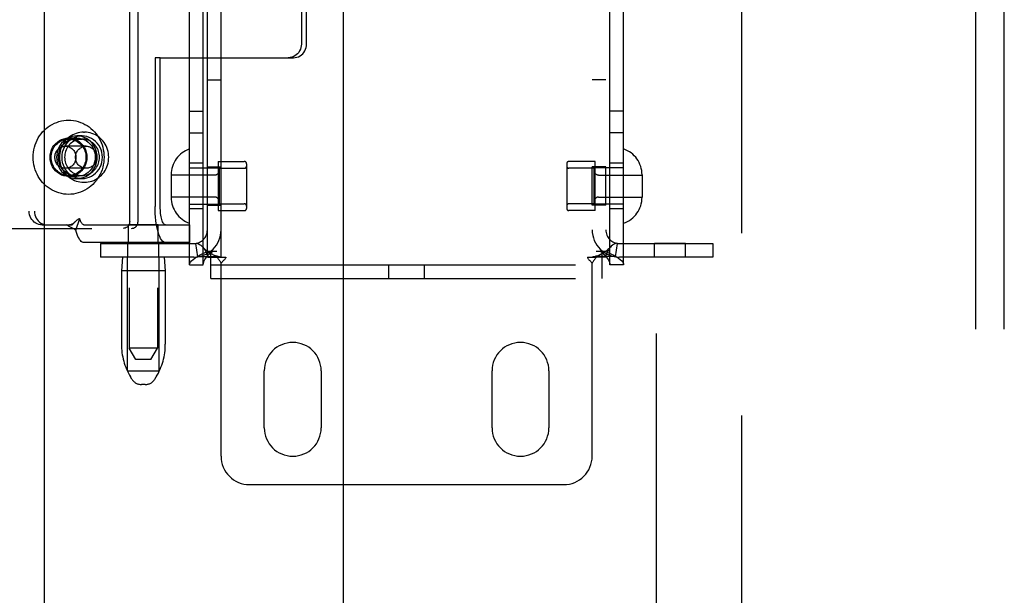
# Model space of a CAD drawing. Header units: inches. Extents: x 0 to 291, y 0 to 188.
# Tile 22 of 113: x 80.92 to 85.25, y 95.8 to 98.33. Entities that reach past the tile are written whole.
import ezdxf

# ---------------------------------------------------------------- set-up
doc = ezdxf.new("R2010")
doc.units = ezdxf.units.IN
doc.header["$LTSCALE"] = 16.018896
doc.header["$MEASUREMENT"] = 0
doc.linetypes.add('HIDDEN', pattern=[0.2, 0.1, -0.1])
doc.linetypes.add('PHANTOM', pattern=[0.8, 0.45, -0.05, 0.1, -0.05, 0.1, -0.05])
doc.layers.get('0').update_dxf_attribs({"linetype": 'CONTINUOUS'})
for name, color, linetype in [('02___PRT_ALL_AXES', 7, 'CONTINUOUS'), ('AVAILABLE_DOOR_SPACES', 7, 'CONTINUOUS'), ('DEFAULT_2', 8, 'HIDDEN')]:
    doc.layers.add(name, color=color, linetype=linetype)

msp = doc.modelspace()

# ---------------------------------------------------------------- linework, layer by layer
at = {"color": 3, "linetype": 'Continuous'}
for p, q in [((81.0292, 136.0558), (81.0292, 61.7638)), ((82.3417, 109.1598), (82.3417, 88.6598))]:
    msp.add_line(p, q, dxfattribs=at)
at = {"layer": '02___PRT_ALL_AXES', "color": 8, "linetype": 'HIDDEN'}
for p, q in [((81.402, 100.3539), (81.402, 96.8848)), ((81.527, 100.3539), (81.527, 96.8848)), ((81.6677, 97.2508), (81.6677, 100.3188)), ((81.7277, 97.2508), (81.7277, 100.3188)), ((83.5137, 97.2508), (83.5137, 100.3188)), ((83.5737, 97.2508), (83.5737, 100.3188)), ((81.7457, 98.0648), (81.8057, 98.0648)), ((83.4957, 98.0648), (83.4357, 98.0648)), ((81.6677, 97.9258), (81.7277, 97.9258)), ((83.5737, 97.9258), (83.5137, 97.9258)), ((81.1953, 97.8173), (81.1725, 97.8173)), ((81.2022, 97.8338), (81.206, 97.8338)), ((81.6677, 97.8308), (81.7277, 97.8308)), ((83.5737, 97.8308), (83.5137, 97.8308)), ((81.1725, 97.8083), (81.136, 97.8083)), ((81.7277, 97.6973), (81.6677, 97.6973)), ((81.7927, 97.7053), (81.7927, 97.4893)), ((81.7927, 97.7053), (81.9077, 97.7053)), ((83.4487, 97.7053), (83.3337, 97.7053)), ((83.4487, 97.4893), (83.4487, 97.7053)), ((83.5737, 97.6973), (83.5137, 97.6973)), ((81.7457, 97.5128), (81.7457, 97.6818)), ((81.7457, 97.6818), (81.8057, 97.6818)), ((81.8057, 97.5128), (81.8057, 97.6818)), ((83.4357, 97.5128), (83.4357, 97.6818)), ((83.4957, 97.6818), (83.4357, 97.6818)), ((83.4957, 97.5128), (83.4957, 97.6818)), ((81.1725, 97.6393), (81.136, 97.6393)), ((81.1953, 97.6303), (81.1725, 97.6303)), ((81.2022, 97.6138), (81.206, 97.6138)), ((81.7277, 97.4973), (81.6677, 97.4973)), ((81.7457, 97.5128), (81.8057, 97.5128)), ((81.7927, 97.4893), (81.9077, 97.4893)), ((83.4487, 97.4893), (83.3337, 97.4893)), ((83.4957, 97.5128), (83.4357, 97.5128)), ((83.5737, 97.4973), (83.5137, 97.4973)), ((81.3995, 97.3488), (81.3995, 97.4268)), ((81.5295, 97.4268), (81.3995, 97.4268)), ((81.5295, 97.3488), (81.5295, 97.4268)), ((81.3965, 97.2848), (81.3965, 97.3448)), ((81.5325, 97.3448), (81.3965, 97.3448)), ((81.5295, 97.3488), (81.3995, 97.3488)), ((81.5325, 97.2848), (81.5325, 97.3448)), ((83.709, 97.2848), (83.709, 97.3448)), ((83.845, 97.3448), (83.709, 97.3448)), ((83.845, 97.2848), (83.845, 97.3448)), ((81.5325, 97.2848), (81.3965, 97.2848)), ((83.845, 97.2848), (83.709, 97.2848)), ((81.368, 97.2248), (81.368, 96.9023)), ((81.561, 97.2248), (81.561, 96.9023)), ((81.9957, 96.5348), (81.9957, 96.7848)), ((82.2457, 96.7848), (82.2457, 96.5348)), ((82.9957, 96.5348), (82.9957, 96.7848)), ((83.2457, 96.7848), (83.2457, 96.5348))]:
    msp.add_line(p, q, dxfattribs=at)
for points in [[(81.1725, 97.8173), (81.1617, 97.8166), (81.1511, 97.8145), (81.1408, 97.8112), (81.131, 97.8066), (81.1218, 97.8007), (81.1132, 97.7937), (81.1056, 97.7858), (81.099, 97.7769), (81.0934, 97.7672), (81.0889, 97.7569), (81.0857, 97.7461), (81.0838, 97.735), (81.0831, 97.7238), (81.0838, 97.7125), (81.0857, 97.7014), (81.0889, 97.6906), (81.0934, 97.6803), (81.099, 97.6706), (81.1056, 97.6618), (81.1132, 97.6538), (81.1218, 97.6468), (81.131, 97.641), (81.1408, 97.6363), (81.1511, 97.633), (81.1617, 97.631), (81.1725, 97.6303)], [(81.1953, 97.8173), (81.1845, 97.8166), (81.1739, 97.8145), (81.1636, 97.8112), (81.1538, 97.8066), (81.1446, 97.8007), (81.1361, 97.7937), (81.1284, 97.7858), (81.1218, 97.7769), (81.1162, 97.7672), (81.1117, 97.7569), (81.1085, 97.7461), (81.1066, 97.735), (81.1059, 97.7238), (81.1066, 97.7125), (81.1085, 97.7014), (81.1117, 97.6906), (81.1162, 97.6803), (81.1218, 97.6706), (81.1284, 97.6618), (81.1361, 97.6538), (81.1446, 97.6468), (81.1538, 97.641), (81.1636, 97.6363), (81.1739, 97.633), (81.1845, 97.631), (81.1953, 97.6303)], [(81.1725, 97.6303), (81.1834, 97.631), (81.1939, 97.633), (81.2042, 97.6363), (81.2141, 97.641), (81.2233, 97.6468), (81.2318, 97.6538), (81.2395, 97.6618), (81.2461, 97.6706), (81.2517, 97.6803), (81.2561, 97.6906), (81.2593, 97.7014), (81.2613, 97.7125), (81.2619, 97.7238), (81.2613, 97.735), (81.2593, 97.7461), (81.2561, 97.7569), (81.2517, 97.7672), (81.2461, 97.7769), (81.2395, 97.7858), (81.2318, 97.7937), (81.2233, 97.8007), (81.2141, 97.8066), (81.2042, 97.8112), (81.1939, 97.8145), (81.1834, 97.8166), (81.1725, 97.8173)], [(81.1953, 97.6303), (81.2062, 97.631), (81.2167, 97.633), (81.227, 97.6363), (81.2369, 97.641), (81.2461, 97.6468), (81.2546, 97.6538), (81.2623, 97.6618), (81.2689, 97.6706), (81.2745, 97.6803), (81.2789, 97.6906), (81.2822, 97.7014), (81.2841, 97.7125), (81.2848, 97.7238), (81.2841, 97.735), (81.2822, 97.7461), (81.2789, 97.7569), (81.2745, 97.7672), (81.2689, 97.7769), (81.2623, 97.7858), (81.2546, 97.7937), (81.2461, 97.8007), (81.2369, 97.8066), (81.227, 97.8112), (81.2167, 97.8145), (81.2062, 97.8166), (81.1953, 97.8173)], [(81.136, 97.6393), (81.1254, 97.64), (81.1151, 97.6421), (81.1051, 97.6457), (81.0956, 97.6506), (81.0868, 97.6567), (81.0789, 97.664), (81.0719, 97.6723), (81.066, 97.6815), (81.0613, 97.6914), (81.0579, 97.7019), (81.0559, 97.7127), (81.0552, 97.7238), (81.0559, 97.7348), (81.0579, 97.7456), (81.0613, 97.7561), (81.066, 97.766), (81.0719, 97.7752), (81.0789, 97.7835), (81.0868, 97.7908), (81.0956, 97.7969), (81.1051, 97.8018), (81.1151, 97.8054), (81.1254, 97.8075), (81.136, 97.8083)], [(81.1725, 97.6393), (81.1619, 97.64), (81.1516, 97.6421), (81.1416, 97.6457), (81.1321, 97.6506), (81.1234, 97.6567), (81.1154, 97.664), (81.1084, 97.6723), (81.1026, 97.6815), (81.0979, 97.6914), (81.0945, 97.7019), (81.0924, 97.7127), (81.0917, 97.7238), (81.0924, 97.7348), (81.0945, 97.7456), (81.0979, 97.7561), (81.1026, 97.766), (81.1084, 97.7752), (81.1154, 97.7835), (81.1234, 97.7908), (81.1321, 97.7969), (81.1416, 97.8018), (81.1516, 97.8054), (81.1619, 97.8075), (81.1725, 97.8083)], [(81.1953, 97.8038), (81.189, 97.8035), (81.1828, 97.8027), (81.1766, 97.8013), (81.1705, 97.7994), (81.1646, 97.797), (81.1589, 97.7941), (81.1535, 97.7907), (81.1484, 97.7869), (81.1435, 97.7826), (81.1391, 97.7779), (81.135, 97.7729), (81.1313, 97.7675), (81.1281, 97.7618), (81.1253, 97.7559), (81.123, 97.7497), (81.1212, 97.7434), (81.1199, 97.7369), (81.1191, 97.7304), (81.1188, 97.7238)], [(81.136, 97.8083), (81.1466, 97.8075), (81.1569, 97.8054), (81.1669, 97.8018), (81.1764, 97.7969), (81.1852, 97.7908), (81.1931, 97.7835), (81.2001, 97.7752), (81.206, 97.766), (81.2106, 97.7561), (81.214, 97.7456), (81.2161, 97.7348), (81.2168, 97.7238), (81.2161, 97.7127), (81.214, 97.7019), (81.2106, 97.6914), (81.206, 97.6815), (81.2001, 97.6723), (81.1931, 97.664), (81.1852, 97.6567), (81.1764, 97.6506), (81.1669, 97.6457), (81.1569, 97.6421), (81.1466, 97.64), (81.136, 97.6393)], [(81.1725, 97.8083), (81.1832, 97.8075), (81.1935, 97.8054), (81.2035, 97.8018), (81.2129, 97.7969), (81.2217, 97.7908), (81.2297, 97.7835), (81.2366, 97.7752), (81.2425, 97.766), (81.2472, 97.7561), (81.2506, 97.7456), (81.2526, 97.7348), (81.2533, 97.7238), (81.2526, 97.7127), (81.2506, 97.7019), (81.2472, 97.6914), (81.2425, 97.6815), (81.2366, 97.6723), (81.2297, 97.664), (81.2217, 97.6567), (81.2129, 97.6506), (81.2035, 97.6457), (81.1935, 97.6421), (81.1832, 97.64), (81.1725, 97.6393)], [(81.2718, 97.7238), (81.2716, 97.7304), (81.2708, 97.7369), (81.2695, 97.7434), (81.2677, 97.7497), (81.2654, 97.7559), (81.2626, 97.7618), (81.2594, 97.7675), (81.2557, 97.7729), (81.2516, 97.7779), (81.2472, 97.7826), (81.2423, 97.7869), (81.2372, 97.7907), (81.2318, 97.7941), (81.2261, 97.797), (81.2202, 97.7994), (81.2141, 97.8013), (81.2079, 97.8027), (81.2017, 97.8035), (81.1953, 97.8038)], [(81.1188, 97.7238), (81.1191, 97.7171), (81.1199, 97.7106), (81.1212, 97.7041), (81.123, 97.6978), (81.1253, 97.6916), (81.1281, 97.6857), (81.1313, 97.68), (81.135, 97.6746), (81.1391, 97.6696), (81.1435, 97.6649), (81.1484, 97.6606), (81.1535, 97.6568), (81.1589, 97.6534), (81.1646, 97.6505), (81.1705, 97.6481), (81.1766, 97.6462), (81.1828, 97.6449), (81.189, 97.644), (81.1953, 97.6438)], [(81.1953, 97.6438), (81.2017, 97.644), (81.2079, 97.6449), (81.2141, 97.6462), (81.2202, 97.6481), (81.2261, 97.6505), (81.2318, 97.6534), (81.2372, 97.6568), (81.2423, 97.6606), (81.2472, 97.6649), (81.2516, 97.6696), (81.2557, 97.6746), (81.2594, 97.68), (81.2626, 97.6857), (81.2654, 97.6916), (81.2677, 97.6978), (81.2695, 97.7041), (81.2708, 97.7106), (81.2716, 97.7171), (81.2718, 97.7238)]]:
    msp.add_lwpolyline(points, dxfattribs=at)
for centre, start, end in [((82.1207, 96.7848), 0, 180), ((83.1207, 96.7848), 0, 180), ((82.1207, 96.5348), 180, 360), ((83.1207, 96.5348), 180, 360)]:
    msp.add_arc(centre, 0.125, start, end, dxfattribs=at)
at = {"layer": 'AVAILABLE_DOOR_SPACES', "color": 4, "linetype": 'PHANTOM'}
msp.add_line((84.0917, 135.0348), (84.0917, 62.7848), dxfattribs=at)
at = {"layer": 'DEFAULT_2', "color": 8, "linetype": 'HIDDEN'}
for p, q in [((83.7167, 135.3948), (83.7167, 62.4248)), ((81.6677, 100.3188), (81.6677, 97.2508)), ((81.7277, 100.3188), (81.7277, 97.2508)), ((81.7457, 97.2848), (81.7457, 100.2848)), ((81.8057, 97.2848), (81.8057, 100.2848)), ((83.4357, 100.2848), (83.4357, 97.2848)), ((83.4957, 100.2848), (83.4957, 97.2848)), ((83.5137, 97.2508), (83.5137, 100.3188)), ((83.5737, 97.2508), (83.5737, 100.3188)), ((81.4047, 97.4413), (81.4047, 100.1313)), ((81.4413, 97.4413), (81.4413, 100.1313)), ((80.9631, 100.0868), (80.9631, 97.4868)), ((80.9859, 100.0868), (80.9859, 97.4868)), ((85.1207, 93.7646), (85.1207, 100.0084)), ((85.2457, 93.7646), (85.2457, 100.0084)), ((82.1585, 98.6453), (82.1585, 98.2213)), ((82.1813, 98.2213), (82.1813, 98.6453)), ((81.5159, 98.1613), (81.5159, 97.5068)), ((81.5387, 98.1613), (81.5159, 98.1613)), ((81.5387, 97.5068), (81.5387, 98.1613)), ((81.5387, 98.1613), (82.1239, 98.1613)), ((81.136, 97.8038), (81.1953, 97.8038)), ((81.2129, 97.7723), (81.1223, 97.7723)), ((81.9177, 97.6953), (81.9177, 97.4993)), ((83.3237, 97.6953), (83.3237, 97.4993)), ((81.2129, 97.6753), (81.1223, 97.6753)), ((81.136, 97.6438), (81.1953, 97.6438)), ((81.5867, 97.6468), (81.5867, 97.5477)), ((81.7777, 97.6458), (81.5867, 97.6458)), ((81.6677, 97.6773), (81.7927, 97.6773)), ((81.7977, 97.6753), (81.7977, 97.5193)), ((81.7977, 97.6753), (81.9077, 97.6753)), ((83.4437, 97.6753), (83.3337, 97.6753)), ((83.4437, 97.5193), (83.4437, 97.6753)), ((83.5737, 97.6773), (83.4487, 97.6773)), ((83.4637, 97.6458), (83.6547, 97.6458)), ((83.6547, 97.6468), (83.6547, 97.5477)), ((81.7777, 97.5488), (81.5867, 97.5488)), ((81.6677, 97.5173), (81.7927, 97.5173)), ((81.7977, 97.5193), (81.9077, 97.5193)), ((83.4437, 97.5193), (83.3337, 97.5193)), ((83.5737, 97.5173), (83.4487, 97.5173)), ((83.4637, 97.5488), (83.6547, 97.5488)), ((81.1627, 97.4383), (81.1622, 97.4377)), ((81.1686, 97.403), (81.1858, 97.4542)), ((79.6366, 97.4113), (81.4126, 97.4113)), ((81.0205, 97.4268), (81.0433, 97.4268)), ((81.0433, 97.4268), (81.1516, 97.4268)), ((81.2034, 97.4268), (81.6675, 97.4268)), ((81.6675, 97.4268), (81.6675, 97.3488)), ((81.6675, 97.3488), (81.2034, 97.3488)), ((81.2757, 97.3448), (81.2757, 97.2848)), ((81.2757, 97.3448), (81.6857, 97.3448)), ((81.7035, 97.2861), (81.6946, 97.3454)), ((83.5379, 97.2861), (83.5468, 97.3454)), ((83.5557, 97.3448), (83.9657, 97.3448)), ((83.9657, 97.3448), (83.9657, 97.2848)), ((81.7506, 97.3108), (81.7877, 97.3108)), ((81.7612, 97.1908), (81.7612, 97.3108)), ((83.4537, 97.3108), (83.4908, 97.3108)), ((83.4802, 97.1908), (83.4802, 97.3108)), ((81.6857, 97.2848), (81.2757, 97.2848)), ((81.373, 97.2848), (81.368, 97.2248)), ((81.3945, 96.7848), (81.3945, 97.2848)), ((81.5345, 96.7848), (81.5345, 97.2848)), ((81.556, 97.2848), (81.561, 97.2248)), ((81.7457, 97.2848), (81.7874, 97.2848)), ((81.7874, 97.2848), (81.8266, 97.2848)), ((81.8057, 96.4098), (81.8057, 97.2586)), ((83.4149, 97.2848), (83.454, 97.2848)), ((83.4357, 96.4098), (83.4357, 97.2586)), ((83.4957, 97.2848), (83.454, 97.2848)), ((83.9657, 97.2848), (83.5557, 97.2848)), ((81.561, 97.2248), (81.368, 97.2248)), ((81.6677, 97.2508), (81.7277, 97.2508)), ((81.7612, 97.2508), (83.4802, 97.2508)), ((82.5427, 97.1908), (82.5427, 97.2508)), ((82.6987, 97.1908), (82.6987, 97.2508)), ((83.5737, 97.2508), (83.5137, 97.2508)), ((81.7612, 97.1908), (83.4802, 97.1908)), ((81.432, 96.8348), (81.402, 96.8848)), ((81.527, 96.8848), (81.402, 96.8848)), ((81.497, 96.8348), (81.527, 96.8848)), ((81.497, 96.8348), (81.432, 96.8348)), ((81.3945, 96.7848), (81.5345, 96.7848)), ((81.4134, 96.749), (81.4079, 96.7583)), ((81.5155, 96.749), (81.5211, 96.7583)), ((81.4726, 96.7248), (81.4563, 96.7248)), ((81.9307, 96.2848), (83.3107, 96.2848))]:
    msp.add_line(p, q, dxfattribs=at)
for points in [[(82.1585, 98.2213), (82.158, 98.2134), (82.1565, 98.2057), (82.1541, 98.1983), (82.1508, 98.1913), (82.1466, 98.1847), (82.1417, 98.1788), (82.136, 98.1737), (82.1298, 98.1693), (82.1231, 98.1658), (82.116, 98.1633), (82.1087, 98.1618), (82.1011, 98.1613)], [(82.1239, 98.1613), (82.1315, 98.1618), (82.1388, 98.1633), (82.1459, 98.1658), (82.1526, 98.1693), (82.1588, 98.1737), (82.1645, 98.1788), (82.1694, 98.1847), (82.1736, 98.1913), (82.1769, 98.1983), (82.1793, 98.2057), (82.1808, 98.2134), (82.1813, 98.2213)], [(80.9801, 97.7238), (80.9805, 97.7349), (80.9816, 97.746), (80.9834, 97.7569), (80.9859, 97.7677), (80.9891, 97.7783), (80.993, 97.7887), (80.9976, 97.7987), (81.0028, 97.8085), (81.0086, 97.8178), (81.0151, 97.8266), (81.0221, 97.835), (81.0296, 97.8429), (81.0376, 97.8502), (81.0461, 97.8569), (81.055, 97.863), (81.0643, 97.8685), (81.0739, 97.8733), (81.0838, 97.8773), (81.0939, 97.8807), (81.1043, 97.8834), (81.1148, 97.8852), (81.1254, 97.8864), (81.136, 97.8868), (81.1466, 97.8864), (81.1572, 97.8852), (81.1677, 97.8834), (81.1781, 97.8807), (81.1882, 97.8773), (81.1981, 97.8733), (81.2077, 97.8685), (81.217, 97.863), (81.2259, 97.8569), (81.2344, 97.8502), (81.2424, 97.8429), (81.2499, 97.835), (81.2569, 97.8266), (81.2633, 97.8178), (81.2692, 97.8085), (81.2744, 97.7987), (81.279, 97.7887), (81.2829, 97.7783), (81.2861, 97.7677), (81.2886, 97.7569), (81.2904, 97.746), (81.2915, 97.7349), (81.2919, 97.7238)], [(81.2022, 97.8338), (81.1939, 97.8334), (81.1857, 97.8324), (81.1775, 97.8308), (81.1695, 97.8284), (81.1617, 97.8255), (81.1542, 97.8219), (81.1469, 97.8177), (81.14, 97.8129), (81.1334, 97.8076), (81.1273, 97.8017), (81.1216, 97.7954), (81.1164, 97.7886), (81.1117, 97.7814), (81.1076, 97.7739), (81.1041, 97.766), (81.1012, 97.7579), (81.099, 97.7495), (81.0973, 97.741), (81.0963, 97.7324), (81.096, 97.7238)], [(81.3122, 97.7238), (81.3119, 97.7324), (81.3109, 97.741), (81.3093, 97.7496), (81.307, 97.7579), (81.3041, 97.766), (81.3006, 97.7739), (81.2965, 97.7814), (81.2918, 97.7886), (81.2866, 97.7954), (81.281, 97.8017), (81.2748, 97.8076), (81.2683, 97.8129), (81.2613, 97.8177), (81.2541, 97.8219), (81.2465, 97.8255), (81.2387, 97.8284), (81.2307, 97.8307), (81.2226, 97.8324), (81.2143, 97.8334), (81.206, 97.8338)], [(81.0595, 97.7238), (81.0598, 97.7308), (81.0607, 97.7377), (81.0621, 97.7445), (81.0641, 97.7511), (81.0667, 97.7576), (81.0697, 97.7638), (81.0733, 97.7696), (81.0774, 97.7752), (81.0819, 97.7803), (81.0868, 97.785), (81.0921, 97.7893), (81.0977, 97.793), (81.1037, 97.7963), (81.1098, 97.7989), (81.1162, 97.801), (81.1227, 97.8025), (81.1293, 97.8035), (81.136, 97.8038)], [(81.136, 97.8038), (81.1427, 97.8035), (81.1493, 97.8025), (81.1558, 97.801), (81.1622, 97.7989), (81.1683, 97.7963), (81.1742, 97.793), (81.1799, 97.7893), (81.1852, 97.785), (81.1901, 97.7803), (81.1946, 97.7752), (81.1987, 97.7696), (81.2022, 97.7638), (81.2053, 97.7576), (81.2079, 97.7511), (81.2099, 97.7445), (81.2113, 97.7377), (81.2122, 97.7308), (81.2125, 97.7238)], [(81.0759, 97.7238), (81.0761, 97.7283), (81.0767, 97.7327), (81.0776, 97.737), (81.079, 97.7413), (81.0807, 97.7454), (81.0828, 97.7493), (81.0852, 97.753), (81.088, 97.7564), (81.091, 97.7596), (81.0943, 97.7625), (81.0978, 97.765), (81.1016, 97.7672), (81.1055, 97.769), (81.1096, 97.7704), (81.1137, 97.7714), (81.118, 97.7721), (81.1223, 97.7723)], [(81.1223, 97.7723), (81.1265, 97.7721), (81.1308, 97.7714), (81.1349, 97.7704), (81.139, 97.769), (81.1429, 97.7672), (81.1467, 97.765), (81.1502, 97.7625), (81.1535, 97.7596), (81.1565, 97.7564), (81.1593, 97.753), (81.1617, 97.7493), (81.1638, 97.7454), (81.1655, 97.7413), (81.1669, 97.737), (81.1678, 97.7327), (81.1684, 97.7283), (81.1686, 97.7238)], [(81.1665, 97.7238), (81.1667, 97.7283), (81.1673, 97.7327), (81.1683, 97.737), (81.1696, 97.7413), (81.1714, 97.7454), (81.1735, 97.7493), (81.1759, 97.753), (81.1786, 97.7564), (81.1816, 97.7596), (81.1849, 97.7625), (81.1885, 97.765), (81.1922, 97.7672), (81.1961, 97.769), (81.2002, 97.7704), (81.2044, 97.7714), (81.2086, 97.7721), (81.2129, 97.7723)], [(81.2129, 97.7723), (81.2172, 97.7721), (81.2214, 97.7714), (81.2256, 97.7704), (81.2296, 97.769), (81.2336, 97.7672), (81.2373, 97.765), (81.2408, 97.7625), (81.2441, 97.7596), (81.2472, 97.7564), (81.2499, 97.753), (81.2523, 97.7493), (81.2544, 97.7454), (81.2561, 97.7413), (81.2575, 97.737), (81.2585, 97.7327), (81.2591, 97.7283), (81.2593, 97.7238)], [(81.2919, 97.7238), (81.2915, 97.7126), (81.2904, 97.7016), (81.2886, 97.6906), (81.2861, 97.6798), (81.2829, 97.6692), (81.279, 97.6588), (81.2744, 97.6488), (81.2692, 97.6391), (81.2633, 97.6298), (81.2569, 97.6209), (81.2499, 97.6125), (81.2424, 97.6046), (81.2344, 97.5973), (81.2259, 97.5906), (81.217, 97.5845), (81.2077, 97.579), (81.1981, 97.5743), (81.1882, 97.5702), (81.1781, 97.5668), (81.1677, 97.5642), (81.1572, 97.5623), (81.1466, 97.5611), (81.136, 97.5608), (81.1254, 97.5611), (81.1148, 97.5623), (81.1043, 97.5642), (81.0939, 97.5668), (81.0838, 97.5702), (81.0739, 97.5743), (81.0643, 97.579), (81.055, 97.5845), (81.0461, 97.5906), (81.0376, 97.5973), (81.0296, 97.6046), (81.0221, 97.6125), (81.0151, 97.6209), (81.0086, 97.6298), (81.0028, 97.6391), (80.9976, 97.6488), (80.993, 97.6588), (80.9891, 97.6692), (80.9859, 97.6798), (80.9834, 97.6906), (80.9816, 97.7016), (80.9805, 97.7126), (80.9801, 97.7238)], [(81.136, 97.6438), (81.1293, 97.6441), (81.1227, 97.645), (81.1162, 97.6465), (81.1098, 97.6486), (81.1037, 97.6513), (81.0977, 97.6545), (81.0921, 97.6582), (81.0868, 97.6625), (81.0819, 97.6672), (81.0774, 97.6723), (81.0733, 97.6779), (81.0697, 97.6838), (81.0667, 97.69), (81.0641, 97.6964), (81.0621, 97.7031), (81.0607, 97.7099), (81.0598, 97.7168), (81.0595, 97.7238)], [(81.1223, 97.6753), (81.118, 97.6755), (81.1137, 97.6761), (81.1096, 97.6771), (81.1055, 97.6785), (81.1016, 97.6803), (81.0978, 97.6825), (81.0943, 97.6851), (81.091, 97.6879), (81.088, 97.6911), (81.0852, 97.6945), (81.0828, 97.6982), (81.0807, 97.7021), (81.079, 97.7062), (81.0776, 97.7105), (81.0767, 97.7148), (81.0761, 97.7193), (81.0759, 97.7238)], [(81.096, 97.7238), (81.0963, 97.7151), (81.0973, 97.7065), (81.099, 97.698), (81.1012, 97.6896), (81.1041, 97.6815), (81.1077, 97.6736), (81.1118, 97.6661), (81.1164, 97.6589), (81.1216, 97.6521), (81.1273, 97.6458), (81.1334, 97.64), (81.14, 97.6346), (81.1469, 97.6299), (81.1542, 97.6257), (81.1617, 97.6221), (81.1695, 97.6191), (81.1775, 97.6168), (81.1857, 97.6151), (81.1939, 97.6141), (81.2022, 97.6138)], [(81.1686, 97.7238), (81.1684, 97.7193), (81.1678, 97.7148), (81.1669, 97.7105), (81.1655, 97.7062), (81.1638, 97.7021), (81.1617, 97.6982), (81.1593, 97.6945), (81.1565, 97.6911), (81.1535, 97.6879), (81.1502, 97.6851), (81.1467, 97.6825), (81.1429, 97.6803), (81.139, 97.6785), (81.1349, 97.6771), (81.1308, 97.6761), (81.1265, 97.6755), (81.1223, 97.6753)], [(81.2125, 97.7238), (81.2122, 97.7168), (81.2113, 97.7099), (81.2099, 97.7031), (81.2079, 97.6964), (81.2053, 97.69), (81.2022, 97.6838), (81.1987, 97.6779), (81.1946, 97.6723), (81.1901, 97.6672), (81.1852, 97.6625), (81.1799, 97.6582), (81.1742, 97.6545), (81.1683, 97.6513), (81.1622, 97.6486), (81.1558, 97.6465), (81.1493, 97.645), (81.1427, 97.6441), (81.136, 97.6438)], [(81.2129, 97.6753), (81.2086, 97.6755), (81.2044, 97.6761), (81.2002, 97.6771), (81.1961, 97.6785), (81.1922, 97.6803), (81.1885, 97.6825), (81.1849, 97.6851), (81.1816, 97.6879), (81.1786, 97.6911), (81.1759, 97.6945), (81.1735, 97.6982), (81.1714, 97.7021), (81.1696, 97.7062), (81.1683, 97.7105), (81.1673, 97.7148), (81.1667, 97.7193), (81.1665, 97.7238)], [(81.206, 97.6138), (81.2143, 97.6141), (81.2226, 97.6151), (81.2307, 97.6168), (81.2387, 97.6191), (81.2465, 97.6221), (81.2541, 97.6257), (81.2613, 97.6298), (81.2683, 97.6346), (81.2748, 97.64), (81.281, 97.6458), (81.2866, 97.6521), (81.2918, 97.6589), (81.2965, 97.6661), (81.3006, 97.6737), (81.3041, 97.6815), (81.307, 97.6897), (81.3093, 97.698), (81.3109, 97.7065), (81.3119, 97.7151), (81.3122, 97.7238)], [(81.2593, 97.7238), (81.2591, 97.7193), (81.2585, 97.7148), (81.2575, 97.7105), (81.2561, 97.7062), (81.2544, 97.7021), (81.2523, 97.6982), (81.2499, 97.6945), (81.2472, 97.6911), (81.2441, 97.6879), (81.2408, 97.6851), (81.2373, 97.6825), (81.2336, 97.6803), (81.2296, 97.6785), (81.2256, 97.6771), (81.2214, 97.6761), (81.2172, 97.6755), (81.2129, 97.6753)], [(81.0205, 97.4268), (81.0129, 97.4273), (81.0056, 97.4288), (80.9985, 97.4313), (80.9918, 97.4348), (80.9856, 97.4392), (80.9799, 97.4443), (80.975, 97.4502), (80.9708, 97.4568), (80.9675, 97.4638), (80.9651, 97.4712), (80.9636, 97.4789), (80.9631, 97.4868)], [(80.9859, 97.4868), (80.9864, 97.4789), (80.9879, 97.4712), (80.9903, 97.4638), (80.9936, 97.4568), (80.9978, 97.4502), (81.0027, 97.4443), (81.0084, 97.4392), (81.0146, 97.4348), (81.0213, 97.4313), (81.0284, 97.4288), (81.0357, 97.4273), (81.0433, 97.4268)], [(81.562, 97.3488), (81.5575, 97.3495), (81.553, 97.3518), (81.5486, 97.3556), (81.5444, 97.3608), (81.5403, 97.3674), (81.5364, 97.3754), (81.5327, 97.3846), (81.5294, 97.395), (81.5263, 97.4065), (81.5236, 97.419), (81.5213, 97.4323), (81.5194, 97.4463), (81.5178, 97.4609), (81.5167, 97.4759), (81.5161, 97.4912), (81.5159, 97.5068)], [(81.562, 97.4268), (81.5597, 97.4272), (81.5575, 97.4283), (81.5553, 97.4302), (81.5531, 97.4328), (81.551, 97.4362), (81.5491, 97.4402), (81.5472, 97.4449), (81.5455, 97.4502), (81.544, 97.456), (81.5426, 97.4623), (81.5414, 97.469), (81.5404, 97.4761), (81.5397, 97.4835), (81.5391, 97.4912), (81.5388, 97.4989), (81.5387, 97.5068)], [(81.1627, 97.4383), (81.1602, 97.4358), (81.1578, 97.4337), (81.1554, 97.4319), (81.153, 97.4304), (81.1505, 97.4291), (81.148, 97.428), (81.1454, 97.4273), (81.1425, 97.4268), (81.1408, 97.4268)], [(81.1622, 97.4377), (81.1556, 97.4307), (81.1536, 97.4287), (81.1516, 97.4268)], [(81.1858, 97.4542), (81.1837, 97.4537), (81.1816, 97.4529), (81.1795, 97.4519), (81.1773, 97.4507), (81.1751, 97.4493), (81.1729, 97.4477), (81.1708, 97.446), (81.1687, 97.4441), (81.1666, 97.4421), (81.1644, 97.44), (81.1627, 97.4383)], [(81.2034, 97.4268), (81.2014, 97.4271), (81.1995, 97.4279), (81.1975, 97.4294), (81.1956, 97.4314), (81.1937, 97.434), (81.192, 97.437), (81.1903, 97.4406), (81.1887, 97.4447), (81.1872, 97.4492), (81.1858, 97.4542)], [(81.4047, 97.4413), (81.4043, 97.4365), (81.4033, 97.432), (81.4016, 97.4276), (81.3992, 97.4236), (81.3963, 97.4201), (81.3929, 97.417), (81.389, 97.4145), (81.3849, 97.4127), (81.3806, 97.4116), (81.376, 97.4113)], [(81.4126, 97.4113), (81.4171, 97.4116), (81.4214, 97.4127), (81.4256, 97.4145), (81.4294, 97.417), (81.4329, 97.4201), (81.4358, 97.4236), (81.4381, 97.4276), (81.4399, 97.432), (81.4409, 97.4365), (81.4413, 97.4413)], [(81.1686, 97.403), (81.1657, 97.4054), (81.1627, 97.4076), (81.1596, 97.4095), (81.1565, 97.4112), (81.1535, 97.4127), (81.1506, 97.4141), (81.1477, 97.4155), (81.1448, 97.4168), (81.1419, 97.4183), (81.139, 97.4198), (81.1361, 97.4215), (81.1334, 97.4233), (81.131, 97.425), (81.1288, 97.4268)], [(81.2034, 97.3488), (81.1995, 97.3493), (81.1956, 97.3511), (81.1917, 97.3539), (81.1879, 97.3579), (81.1843, 97.363), (81.1808, 97.3691), (81.1774, 97.3762), (81.1743, 97.3842), (81.1713, 97.3932), (81.1686, 97.403)], [(81.6946, 97.3454), (81.6981, 97.3456), (81.7021, 97.345), (81.7067, 97.3434), (81.7117, 97.3408), (81.7167, 97.3373), (81.7216, 97.333), (81.7257, 97.3287)], [(83.5468, 97.3454), (83.5433, 97.3456), (83.5393, 97.345), (83.5347, 97.3434), (83.5298, 97.3408), (83.5248, 97.3373), (83.5198, 97.333), (83.5157, 97.3287)], [(81.6677, 97.2508), (81.6687, 97.2568), (81.6715, 97.2628), (81.6761, 97.2688), (81.6826, 97.2748), (81.6906, 97.2808), (81.7002, 97.2868), (81.7112, 97.2928), (81.7234, 97.2988), (81.7366, 97.3048), (81.7506, 97.3108)], [(81.7257, 97.3287), (81.7262, 97.3281), (81.7306, 97.3226), (81.7347, 97.3167), (81.7383, 97.3103), (81.7415, 97.3036), (81.7438, 97.2969), (81.7452, 97.2906), (81.7457, 97.2848)], [(81.8027, 97.2854), (81.7996, 97.2859), (81.7962, 97.2866), (81.7926, 97.2874), (81.7889, 97.2884), (81.785, 97.2896), (81.7811, 97.291), (81.7771, 97.2925), (81.773, 97.2942), (81.7689, 97.296), (81.7648, 97.2981), (81.7607, 97.3003), (81.7565, 97.3028), (81.7524, 97.3054), (81.7484, 97.3082), (81.7443, 97.3112), (81.7403, 97.3145), (81.7363, 97.318), (81.7323, 97.3217), (81.7284, 97.3257), (81.7257, 97.3287)], [(81.7277, 97.2508), (81.7282, 97.2568), (81.7296, 97.2628), (81.7319, 97.2688), (81.7351, 97.2748), (81.7392, 97.2808), (81.744, 97.2868), (81.7495, 97.2928), (81.7556, 97.2988), (81.7622, 97.3048), (81.7692, 97.3108)], [(83.5157, 97.3287), (83.513, 97.3257), (83.509, 97.3216), (83.505, 97.3179), (83.501, 97.3144), (83.497, 97.3111), (83.4929, 97.3081), (83.4888, 97.3052), (83.4846, 97.3026), (83.4805, 97.3002), (83.4763, 97.2979), (83.4722, 97.2959), (83.468, 97.294), (83.464, 97.2923), (83.4599, 97.2908), (83.456, 97.2895), (83.4522, 97.2884), (83.4485, 97.2874), (83.445, 97.2866), (83.4417, 97.2859), (83.4386, 97.2854), (83.4375, 97.2852)], [(83.4722, 97.3108), (83.4792, 97.3048), (83.4859, 97.2988), (83.492, 97.2928), (83.4974, 97.2868), (83.5022, 97.2808), (83.5063, 97.2748), (83.5095, 97.2688), (83.5118, 97.2628), (83.5132, 97.2568), (83.5137, 97.2508)], [(83.4908, 97.3108), (83.5048, 97.3048), (83.518, 97.2988), (83.5302, 97.2928), (83.5412, 97.2868), (83.5508, 97.2808), (83.5589, 97.2748), (83.5653, 97.2688), (83.5699, 97.2628), (83.5728, 97.2568), (83.5737, 97.2508)], [(83.5157, 97.3287), (83.5152, 97.3281), (83.5108, 97.3226), (83.5067, 97.3167), (83.5031, 97.3103), (83.5, 97.3036), (83.4976, 97.2969), (83.4962, 97.2906), (83.4957, 97.2848)], [(81.7035, 97.2861), (81.712, 97.2871), (81.7209, 97.2877), (81.73, 97.2881), (81.7387, 97.2883), (81.7469, 97.2883), (81.7546, 97.2882), (81.7616, 97.288), (81.7681, 97.2878), (81.7742, 97.2875), (81.78, 97.2872), (81.7854, 97.2869), (81.7905, 97.2865), (81.7949, 97.2862), (81.7987, 97.2858), (81.8017, 97.2855), (81.8033, 97.2853)], [(81.7874, 97.2848), (81.7896, 97.2824), (81.7915, 97.2801), (81.7931, 97.278), (81.7946, 97.2759), (81.7959, 97.2739), (81.7972, 97.2719)], [(81.7972, 97.2719), (81.7997, 97.2679), (81.8011, 97.2656), (81.8026, 97.2632), (81.8041, 97.2609), (81.8057, 97.2586)], [(81.8027, 97.2854), (81.8039, 97.2852), (81.8053, 97.285), (81.8057, 97.2848)], [(81.8166, 97.2693), (81.8122, 97.2653), (81.8099, 97.2631), (81.8077, 97.2609), (81.8057, 97.2586)], [(81.8266, 97.2848), (81.826, 97.2824), (81.8251, 97.2801), (81.8238, 97.2776), (81.8222, 97.2753), (81.8205, 97.2732), (81.8186, 97.2713), (81.8166, 97.2693)], [(83.4149, 97.2848), (83.4154, 97.2824), (83.4163, 97.28), (83.4176, 97.2776), (83.4192, 97.2753), (83.4209, 97.2732), (83.4228, 97.2713), (83.4248, 97.2693), (83.4293, 97.2653)], [(83.4293, 97.2653), (83.4316, 97.2631), (83.4337, 97.2609), (83.4357, 97.2586)], [(83.4375, 97.2852), (83.4362, 97.285), (83.4357, 97.2848)], [(83.4418, 97.2679), (83.4403, 97.2656), (83.4388, 97.2632), (83.4373, 97.2609), (83.4357, 97.2586)], [(83.5379, 97.2861), (83.5294, 97.2871), (83.5205, 97.2877), (83.5115, 97.2881), (83.5027, 97.2883), (83.4945, 97.2883), (83.4868, 97.2882), (83.4799, 97.288), (83.4734, 97.2878), (83.4672, 97.2875), (83.4615, 97.2872), (83.456, 97.2869), (83.451, 97.2865), (83.4465, 97.2862), (83.4427, 97.2858), (83.4397, 97.2855), (83.4381, 97.2853)], [(83.454, 97.2848), (83.4518, 97.2824), (83.45, 97.2801), (83.4483, 97.278), (83.4468, 97.2759), (83.4455, 97.2739), (83.4443, 97.2719), (83.4418, 97.2679)]]:
    msp.add_lwpolyline(points, dxfattribs=at)
for centre, radius, start, end in [((81.7067, 97.6468), 0.12, 108.9656, 180), ((83.5347, 97.6468), 0.12, 0, 71.0344), ((81.9077, 97.6953), 0.01, 0, 90), ((83.3337, 97.6953), 0.01, 90, 180), ((81.7777, 97.6658), 0.02, 270, 360), ((81.9077, 97.6853), 0.01, 270, 360), ((83.3337, 97.6853), 0.01, 180, 270), ((83.4637, 97.6658), 0.02, 180, 270), ((81.7067, 97.5477), 0.12, 180, 251.0344), ((81.7777, 97.5288), 0.02, 0, 90), ((81.9077, 97.5093), 0.01, 0, 90), ((83.3337, 97.5093), 0.01, 90, 180), ((83.4637, 97.5288), 0.02, 90, 180), ((83.5347, 97.5477), 0.12, 288.9656, 360), ((81.9077, 97.4993), 0.01, 270, 360), ((83.3337, 97.4993), 0.01, 180, 270), ((81.6857, 97.4048), 0.12, 270, 360), ((81.6857, 97.4048), 0.06, 270, 360), ((83.5557, 97.4048), 0.12, 180, 270), ((83.5557, 97.4048), 0.06, 180, 270), ((81.648, 96.9023), 0.28, 180, 210.9637), ((81.281, 96.9023), 0.28, 329.0363, 360), ((81.4563, 96.7748), 0.05, 210.9637, 270), ((81.4726, 96.7748), 0.05, 270, 329.0363), ((81.9307, 96.4098), 0.125, 180, 270), ((83.3107, 96.4098), 0.125, 270, 360)]:
    msp.add_arc(centre, radius, start, end, dxfattribs=at)

doc.saveas('drawing.dxf')
